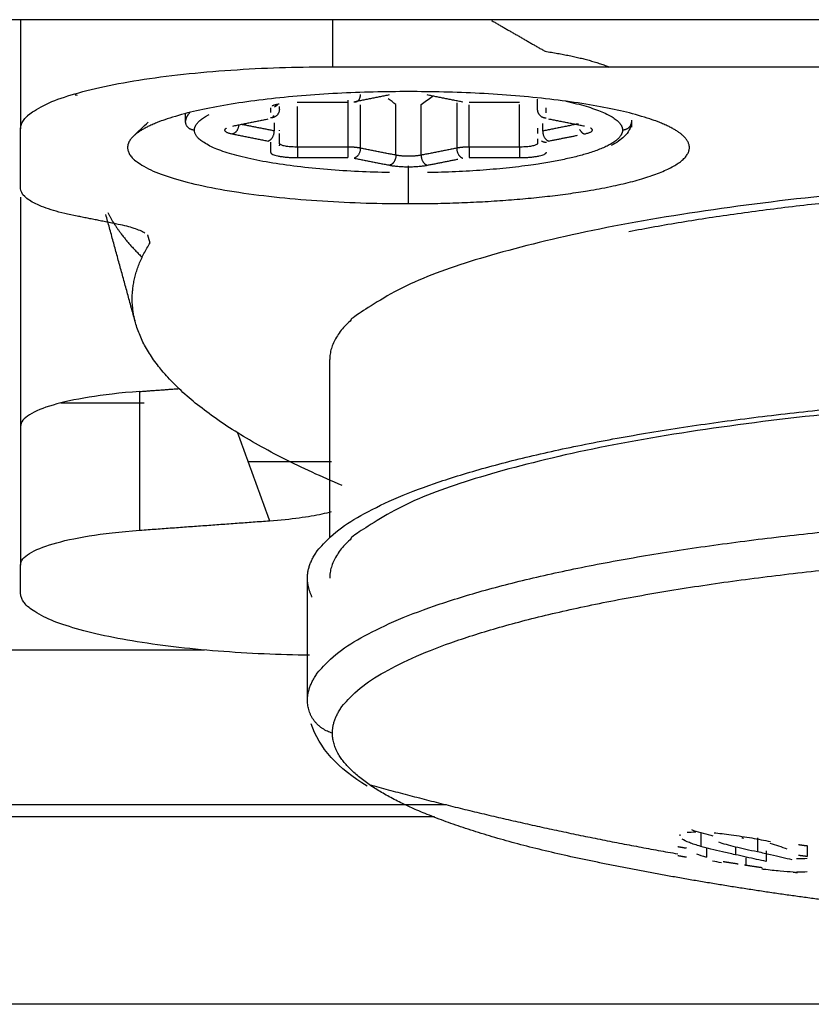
# Model space of a CAD drawing. Header units: millimetres. Extents: x 4946 to 6276, y -4769 to -3439.
# Tile 84 of 195: x 5825.58 to 5834.45, y -4066.92 to -4055.88. Entities that reach past the tile are written whole.
import ezdxf

# ---------------------------------------------------------------- set-up
doc = ezdxf.new("R2010")
doc.units = ezdxf.units.MM
doc.layers.add('ROXX_NEOmini_FIXTURE', color=7, linetype='Continuous', true_color=0x000000)

msp = doc.modelspace()

# ---------------------------------------------------------------- linework, layer by layer
at = {"layer": 'ROXX_NEOmini_FIXTURE', "color": 18, "lineweight": -3, "true_color": 0x000000}
for points, degree in [([(5799.438, -4055.883), (5824.638, -4055.883), (5849.838, -4055.883)], 2), ([(5825.588, -4055.883), (5825.588, -4056.495), (5825.588, -4057.107)], 2), ([(5829.088, -4056.41), (5829.088, -4056.146), (5829.088, -4055.883)], 2), ([(5830.867, -4055.891), (5831.168, -4056.064), (5831.469, -4056.237)], 2), ([(5829.088, -4056.41), (5839.438, -4056.41), (5849.788, -4056.41)], 2), ([(5826.2, -4056.724), (5826.207, -4056.726), (5826.215, -4056.727), (5826.222, -4056.729)], 3), ([(5829.722, -4056.727), (5829.523, -4056.767), (5829.325, -4056.807)], 2), ([(5830.546, -4056.807), (5830.346, -4056.767), (5830.147, -4056.727)], 2), ([(5829.254, -4056.813), (5828.972, -4056.813), (5828.69, -4056.813)], 2), ([(5829.256, -4056.786), (5829.256, -4057.049), (5829.256, -4057.311)], 2), ([(5829.398, -4056.837), (5829.398, -4057.08), (5829.398, -4057.323)], 2), ([(5829.797, -4056.833), (5829.768, -4056.812), (5829.739, -4056.791), (5829.709, -4056.77)], 3), ([(5829.797, -4057.402), (5829.797, -4057.118), (5829.797, -4056.833)], 2), ([(5830.08, -4057.402), (5830.08, -4057.118), (5830.08, -4056.833)], 2), ([(5830.479, -4056.814), (5830.479, -4057.068), (5830.479, -4057.323)], 2), ([(5831.181, -4056.812), (5830.899, -4056.812), (5830.617, -4056.812)], 2), ([(5830.62, -4057.311), (5830.62, -4057.075), (5830.62, -4056.839)], 2), ([(5831.184, -4057.311), (5831.184, -4057.071), (5831.184, -4056.832)], 2), ([(5831.381, -4056.774), (5831.382, -4056.83), (5831.382, -4056.886)], 2), ([(5827.438, -4057.023), (5827.438, -4056.979), (5827.438, -4056.935)], 2), ([(5828.39, -4056.873), (5828.39, -4056.898), (5828.39, -4056.924)], 2), ([(5828.49, -4056.887), (5828.49, -4056.871), (5828.49, -4056.855)], 2), ([(5828.692, -4057.311), (5828.692, -4057.084), (5828.692, -4056.857)], 2), ([(5831.482, -4056.929), (5831.482, -4056.9), (5831.481, -4056.872)], 2), ([(5826.854, -4057.189), (5826.909, -4057.136), (5826.964, -4057.083), (5827.02, -4057.03)], 3), ([(5828.361, -4056.999), (5828.162, -4057.039), (5827.963, -4057.079)], 2), ([(5828.433, -4057.13), (5828.25, -4057.094), (5828.067, -4057.058)], 2), ([(5828.433, -4057.039), (5828.433, -4057.085), (5828.433, -4057.13)], 2), ([(5831.443, -4057.131), (5831.443, -4057.089), (5831.443, -4057.047)], 2), ([(5831.842, -4057.051), (5831.642, -4057.091), (5831.443, -4057.131)], 2), ([(5831.912, -4057.078), (5831.712, -4057.038), (5831.511, -4056.998)], 2), ([(5832.438, -4057.009), (5832.438, -4057.048), (5832.438, -4057.087)], 2), ([(5825.588, -4057.774), (5825.588, -4057.441), (5825.588, -4057.107)], 2), ([(5827.965, -4057.164), (5828.164, -4057.203), (5828.363, -4057.243)], 2), ([(5828.492, -4057.129), (5828.492, -4057.124), (5828.492, -4057.12)], 2), ([(5828.492, -4057.271), (5828.492, -4057.215), (5828.492, -4057.159)], 2), ([(5831.384, -4057.1), (5831.384, -4057.129), (5831.384, -4057.159)], 2), ([(5828.392, -4057.257), (5828.392, -4057.313), (5828.392, -4057.369)], 2), ([(5831.384, -4057.217), (5831.384, -4057.244), (5831.384, -4057.271)], 2), ([(5831.513, -4057.243), (5831.673, -4057.211), (5831.833, -4057.179)], 2), ([(5829.256, -4057.311), (5828.974, -4057.311), (5828.692, -4057.311)], 2), ([(5829.797, -4057.402), (5829.597, -4057.363), (5829.398, -4057.323)], 2), ([(5830.479, -4057.323), (5830.279, -4057.363), (5830.08, -4057.402)], 2), ([(5831.184, -4057.311), (5830.902, -4057.311), (5830.62, -4057.311)], 2), ([(5828.692, -4057.429), (5828.974, -4057.429), (5829.256, -4057.429)], 2), ([(5829.327, -4057.435), (5829.527, -4057.475), (5829.726, -4057.514)], 2), ([(5830.15, -4057.514), (5830.322, -4057.48), (5830.493, -4057.446)], 2), ([(5830.62, -4057.429), (5830.902, -4057.429), (5831.184, -4057.429)], 2), ([(5829.938, -4057.945), (5829.938, -4057.733), (5829.938, -4057.521)], 2), ([(5826.222, -4058.085), (5826.124, -4058.066), (5825.949, -4058.024), (5825.743, -4057.946), (5825.624, -4057.869), (5825.588, -4057.807), (5825.588, -4057.774)], 3), ([(5825.588, -4057.872), (5825.588, -4059.156), (5825.588, -4060.441)], 2), ([(5826.683, -4058.177), (5826.453, -4058.131), (5826.222, -4058.085)], 2), ([(5826.877, -4059.279), (5826.71, -4058.672), (5826.544, -4058.065)], 2), ([(5826.981, -4058.274), (5826.951, -4058.256), (5826.869, -4058.221), (5826.752, -4058.191), (5826.683, -4058.177)], 3), ([(5827.041, -4058.386), (5827.027, -4058.341), (5827.014, -4058.295)], 2), ([(5829.055, -4061.685), (5829.055, -4060.689), (5829.055, -4059.692)], 2), ([(5826.927, -4060.05), (5827.146, -4060.034), (5827.364, -4060.018)], 2), ([(5826.927, -4060.05), (5826.7, -4060.066), (5826.33, -4060.111), (5825.929, -4060.199), (5825.665, -4060.307), (5825.588, -4060.393), (5825.588, -4060.441)], 3), ([(5826.927, -4061.605), (5826.927, -4060.827), (5826.927, -4060.05)], 2), ([(5826.975, -4060.181), (5826.508, -4060.181), (5826.04, -4060.181)], 2), ([(5825.588, -4060.441), (5825.588, -4061.218), (5825.588, -4061.996)], 2), ([(5828.021, -4060.513), (5828.14, -4060.842), (5828.259, -4061.171), (5828.379, -4061.499)], 3), ([(5829.075, -4060.839), (5828.607, -4060.839), (5828.139, -4060.839)], 2), ([(5826.927, -4061.605), (5827.653, -4061.552), (5828.379, -4061.499)], 2), ([(5825.588, -4061.996), (5825.588, -4061.948), (5825.665, -4061.862), (5825.929, -4061.754), (5826.33, -4061.666), (5826.7, -4061.621), (5826.927, -4061.605)], 3), ([(5825.588, -4062.311), (5825.588, -4062.153), (5825.588, -4061.996)], 2), ([(5828.805, -4063.514), (5828.805, -4062.828), (5828.805, -4062.142)], 2), ([(5824.22, -4062.947), (5825.936, -4062.947), (5827.652, -4062.947)], 2), ([(5829.473, -4064.475), (5829.154, -4064.275), (5828.932, -4064.044), (5828.846, -4063.774)], 3), ([(5823.452, -4064.679), (5826.908, -4064.679), (5830.365, -4064.679)], 2), ([(5823.247, -4064.812), (5826.737, -4064.812), (5830.228, -4064.812)], 2), ([(5833.063, -4064.991), (5833.089, -4064.988), (5833.122, -4064.986), (5833.159, -4064.986)], 3), ([(5833.111, -4064.961), (5833.141, -4064.972), (5833.177, -4064.983), (5833.217, -4064.994)], 3), ([(5833.217, -4064.994), (5833.217, -4065.071), (5833.217, -4065.148)], 2), ([(5833.364, -4064.996), (5833.392, -4064.999), (5833.452, -4065.005), (5833.555, -4065.018), (5833.635, -4065.03), (5833.677, -4065.036)], 3), ([(5832.981, -4065.017), (5832.981, -4065.024), (5832.981, -4065.031)], 2), ([(5833.217, -4065.148), (5833.166, -4065.134), (5833.08, -4065.106), (5833.024, -4065.079), (5833.007, -4065.066)], 3), ([(5833.416, -4065.099), (5833.438, -4065.108), (5833.466, -4065.116), (5833.499, -4065.125)], 3), ([(5833.699, -4065.06), (5833.691, -4065.058), (5833.683, -4065.057), (5833.674, -4065.056)], 3), ([(5833.677, -4065.036), (5833.714, -4065.042), (5833.788, -4065.054), (5833.895, -4065.073), (5833.964, -4065.087), (5833.998, -4065.094)], 3), ([(5833.85, -4065.054), (5833.85, -4065.131), (5833.85, -4065.207)], 2), ([(5833.603, -4065.242), (5833.551, -4065.231), (5833.454, -4065.209), (5833.328, -4065.179), (5833.252, -4065.158), (5833.217, -4065.148)], 3), ([(5833.279, -4065.165), (5833.279, -4065.217), (5833.279, -4065.269)], 2), ([(5833.499, -4065.125), (5833.531, -4065.134), (5833.601, -4065.152), (5833.719, -4065.179), (5833.805, -4065.198), (5833.85, -4065.207)], 3), ([(5833.603, -4065.152), (5833.603, -4065.197), (5833.603, -4065.242)], 2), ([(5833.85, -4065.207), (5833.902, -4065.218), (5833.999, -4065.239), (5834.129, -4065.269), (5834.204, -4065.287), (5834.238, -4065.296)], 3), ([(5833.947, -4065.2), (5833.947, -4065.259), (5833.947, -4065.317)], 2), ([(5834.091, -4065.147), (5834.061, -4065.137), (5834.028, -4065.127), (5833.992, -4065.118)], 3), ([(5834.186, -4065.18), (5834.157, -4065.169), (5834.126, -4065.158), (5834.091, -4065.147)], 3), ([(5833.166, -4065.231), (5833.197, -4065.243), (5833.235, -4065.256), (5833.279, -4065.269)], 3), ([(5833.446, -4065.332), (5833.413, -4065.326), (5833.38, -4065.32), (5833.348, -4065.313)], 3), ([(5833.947, -4065.317), (5833.913, -4065.31), (5833.842, -4065.294), (5833.728, -4065.269), (5833.645, -4065.251), (5833.603, -4065.242)], 3), ([(5833.722, -4065.275), (5833.721, -4065.32), (5833.72, -4065.365)], 2), ([(5834.289, -4065.283), (5834.337, -4065.284), (5834.377, -4065.284), (5834.409, -4065.282)], 3), ([(5834.408, -4065.435), (5834.376, -4065.437), (5834.337, -4065.438), (5834.289, -4065.437)], 3)]:
    msp.add_open_spline(points, degree=degree, dxfattribs=at)
for points, weights, degree in [([(5831.469, -4056.237), (5831.934, -4056.309), (5832.19, -4056.414)], [0.85709134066, 0.84462624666, 0.878401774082], 2), ([(5825.588, -4057.107), (5825.588, -4056.41), (5829.088, -4056.41)], [1, 0.707106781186, 1], 2), ([(5829.938, -4056.689), (5827.375, -4056.689), (5826.854, -4057.189)], [1, 0.775710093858, 1], 2), ([(5829.396, -4056.723), (5829.396, -4056.821), (5829.325, -4056.807)], [1, 0.707106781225, 1], 2), ([(5833.022, -4057.189), (5832.501, -4056.689), (5829.938, -4056.689)], [1, 0.775710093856, 1], 2), ([(5828.487, -4056.829), (5828.436, -4056.838), (5828.41, -4056.851)], [0.917187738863, 0.93284791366, 1], 2), ([(5828.468, -4056.836), (5828.455, -4056.852), (5828.436, -4056.862)], [0.855957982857, 0.846569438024, 0.873837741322], 2), ([(5831.704, -4056.797), (5832.338, -4056.934), (5832.338, -4057.121)], [0.853916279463, 0.860843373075, 1], 2), ([(5827.487, -4056.924), (5827.44, -4056.972), (5827.438, -4057.02)], [0.933246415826, 0.96156112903, 1], 2), ([(5827.538, -4057.121), (5827.538, -4057.03), (5827.703, -4056.946)], [1, 0.927512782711, 0.89090483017], 2), ([(5828.49, -4056.887), (5828.49, -4056.985), (5828.39, -4056.985)], [1, 0.707106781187, 1], 2), ([(5831.382, -4056.886), (5831.382, -4056.984), (5831.482, -4056.984)], [1, 0.707457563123, 1], 2), ([(5827.538, -4057.121), (5827.438, -4057.121), (5827.438, -4057.023)], [1, 0.707106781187, 1], 2), ([(5828.425, -4056.956), (5828.421, -4056.968), (5828.414, -4056.978)], [0.880067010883, 0.857114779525, 0.854031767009], 2), ([(5832.438, -4057.023), (5832.438, -4057.121), (5832.338, -4057.121)], [1, 0.707106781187, 1], 2), ([(5829.725, -4057.597), (5827.538, -4057.558), (5827.538, -4057.121)], [0.96650845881, 0.725441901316, 1], 2), ([(5827.896, -4057.1), (5827.826, -4057.136), (5827.965, -4057.164)], [1, 0.837061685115, 1], 2), ([(5828.034, -4057.065), (5828.026, -4057.151), (5827.965, -4057.164)], [0.95080266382, 0.734214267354, 1], 2), ([(5828.363, -4057.243), (5828.433, -4057.228), (5828.433, -4057.13)], [1, 0.707106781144, 1], 2), ([(5831.443, -4057.131), (5831.443, -4057.229), (5831.513, -4057.243)], [1, 0.707106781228, 1], 2), ([(5831.857, -4057.114), (5831.878, -4057.156), (5831.913, -4057.163)], [0.85665156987, 0.832252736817, 1], 2), ([(5831.913, -4057.163), (5832.051, -4057.135), (5831.98, -4057.099)], [1, 0.838449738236, 1], 2), ([(5826.854, -4057.189), (5826.788, -4057.252), (5826.788, -4057.317)], [1, 0.994757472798, 1], 2), ([(5828.492, -4057.271), (5828.492, -4057.285), (5828.488, -4057.298)], [1, 0.945263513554, 0.910985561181], 2), ([(5828.692, -4057.311), (5828.492, -4057.311), (5828.492, -4057.271)], [1, 0.707106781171, 1], 2), ([(5831.384, -4057.271), (5831.384, -4057.311), (5831.184, -4057.311)], [1, 0.707106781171, 1], 2), ([(5831.431, -4057.242), (5831.456, -4057.257), (5831.484, -4057.257)], [0.864884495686, 0.894289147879, 1], 2), ([(5826.788, -4057.317), (5826.788, -4057.945), (5829.938, -4057.945)], [1, 0.707106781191, 1], 2), ([(5828.392, -4057.369), (5828.392, -4057.429), (5828.692, -4057.429)], [1, 0.707106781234, 1], 2), ([(5828.692, -4057.311), (5828.692, -4057.409), (5828.692, -4057.429)], [1, 0.707106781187, 1], 2), ([(5829.398, -4057.323), (5829.339, -4057.311), (5829.256, -4057.311)], [1, 0.923879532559, 1], 2), ([(5829.256, -4057.311), (5829.256, -4057.409), (5829.256, -4057.429)], [1, 0.707106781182, 1], 2), ([(5829.398, -4057.323), (5829.398, -4057.421), (5829.327, -4057.435)], [1, 0.707106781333, 1], 2), ([(5830.62, -4057.311), (5830.537, -4057.311), (5830.479, -4057.323)], [1, 0.923879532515, 1], 2), ([(5830.479, -4057.323), (5830.479, -4057.421), (5830.549, -4057.435)], [1, 0.707106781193, 1], 2), ([(5830.62, -4057.311), (5830.62, -4057.409), (5830.62, -4057.429)], [1, 0.707106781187, 1], 2), ([(5831.184, -4057.311), (5831.184, -4057.409), (5831.184, -4057.429)], [1, 0.707106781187, 1], 2), ([(5831.184, -4057.429), (5831.484, -4057.429), (5831.484, -4057.369)], [1, 0.707106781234, 1], 2), ([(5829.797, -4057.402), (5829.797, -4057.5), (5829.726, -4057.514)], [1, 0.707106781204, 1], 2), ([(5830.08, -4057.402), (5829.938, -4057.43), (5829.797, -4057.402)], [1, 0.707106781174, 1], 2), ([(5830.08, -4057.402), (5830.08, -4057.5), (5830.15, -4057.514)], [1, 0.707106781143, 1], 2), ([(5829.726, -4057.514), (5829.938, -4057.557), (5830.15, -4057.514)], [1, 0.7071067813, 1], 2), ([(5838.821, -4057.697), (5835.094, -4057.742), (5832.409, -4058.26)], [0.976064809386, 0.856266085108, 0.853613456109], 2), ([(5826.566, -4058.045), (5826.695, -4058.298), (5826.951, -4058.546)], [0.996227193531, 0.992730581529, 0.99180797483], 2), ([(5826.877, -4059.279), (5826.754, -4058.831), (5827.041, -4058.386)], [1, 0.995845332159, 1], 2), ([(5829.193, -4061.105), (5827.139, -4060.237), (5826.877, -4059.279)], [1, 0.98138972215, 1], 2), ([(5839.455, -4060.069), (5829.055, -4060.069), (5829.055, -4062.142)], [1, 0.707106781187, 1], 2), ([(5828.859, -4062.357), (5828.805, -4062.25), (5828.805, -4062.142)], [0.979924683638, 0.988643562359, 1], 2), ([(5828.828, -4063.007), (5825.588, -4062.959), (5825.588, -4062.311)], [0.971190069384, 0.722299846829, 1], 2), ([(5829.085, -4063.879), (5828.805, -4063.8), (5828.805, -4063.514)], [1, 0.799185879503, 1], 2), ([(5829.498, -4064.456), (5829.085, -4064.173), (5829.085, -4063.879)], [1, 0.989998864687, 1], 2), ([(5832.095, -4065.335), (5830.235, -4064.962), (5829.498, -4064.456)], [1, 0.969077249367, 1], 2), ([(5829.498, -4064.456), (5831.209, -4064.926), (5832.957, -4065.232)], [1, 0.998874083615, 1], 2), ([(5832.957, -4065.15), (5833.006, -4065.159), (5833.055, -4065.167)], [1, 0.999999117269, 1], 2), ([(5834.312, -4065.128), (5834.361, -4065.135), (5834.41, -4065.141)], [1, 0.999999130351, 1], 2), ([(5834.41, -4065.141), (5834.41, -4065.206), (5834.41, -4065.263)], [1, 0.999951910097, 1], 2), ([(5835.817, -4065.889), (5834.575, -4065.768), (5833.334, -4065.584), (5832.097, -4065.336)], [0.896494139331, 0.885902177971, 0.876135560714, 0.867194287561], 3), ([(5833.055, -4065.271), (5833.006, -4065.262), (5832.957, -4065.254)], [1, 0.999999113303, 1], 2), ([(5833.467, -4065.318), (5833.551, -4065.331), (5833.635, -4065.344)], [1, 0.999993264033, 0.999991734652], 2), ([(5834.41, -4065.263), (5834.361, -4065.256), (5834.312, -4065.25)], [1, 0.99999912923, 1], 2), ([(5833.704, -4065.355), (5833.804, -4065.371), (5833.903, -4065.385)], [0.999991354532, 0.999992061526, 1], 2), ([(5834.251, -4065.436), (5834.275, -4065.439), (5834.299, -4065.442)], [1, 0.999997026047, 0.999994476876], 2)]:
    msp.add_rational_spline(points, weights, degree=degree, dxfattribs=at)
for points, knots in [([(5830.08, -4056.833), (5830.12, -4056.803), (5830.164, -4056.772), (5830.209, -4056.742), (5830.211, -4056.74)], [0, 0, 0, 0, 0.1977325, 0.2085187, 0.2085187, 0.2085187, 0.2085187]), ([(5832.438, -4057.028), (5832.436, -4057.094), (5832.403, -4057.149), (5832.357, -4057.192), (5832.318, -4057.23), (5832.269, -4057.263), (5832.211, -4057.293)], [0.0145361, 0.0145361, 0.0145361, 0.0145361, 0.5179738, 0.5179738, 0.5179738, 0.9557648, 0.9557648, 0.9557648, 0.9557648]), ([(5828.379, -4061.499), (5828.502, -4061.49), (5828.723, -4061.467), (5828.936, -4061.431), (5829.043, -4061.404), (5829.076, -4061.395)], [0, 0, 0, 0, 0.3476998, 0.6953997, 0.8669936, 0.8669936, 0.8669936, 0.8669936]), ([(5833.217, -4064.994), (5833.252, -4065.004), (5833.296, -4065.016), (5833.343, -4065.028), (5833.35, -4065.03)], [-0.4499368, -0.4499368, -0.4499368, -0.4499368, -0.2999579, -0.2740869, -0.2740869, -0.2740869, -0.2740869]), ([(5834.251, -4065.436), (5834.208, -4065.434), (5834.112, -4065.428), (5833.982, -4065.414), (5833.907, -4065.404), (5833.901, -4065.403)], [0, 0, 0, 0, 0.199663, 0.399326, 0.4183733, 0.4183733, 0.4183733, 0.4183733]), ([(5836.432, -4066.918), (5834.179, -4066.918), (5826.658, -4066.918), (5819.171, -4066.918), (5813.943, -4066.918)], [37.693988, 37.693988, 37.693988, 37.693988, 44.440846, 60.241858, 60.241858, 60.241858, 60.241858])]:
    msp.add_open_spline(points, degree=3, knots=knots, dxfattribs=at)
for points, weights, knots in [([(5832.338, -4057.121), (5832.338, -4057.319), (5831.634, -4057.459), (5831.018, -4057.582), (5830.152, -4057.597)], [1, 0.923743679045, 1, 0.932682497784, 0.984217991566], [-7.539822, -7.539822, -7.539822, -5.653163, -5.653163, -3.98766, -3.98766, -3.98766]), ([(5829.938, -4057.945), (5831.436, -4057.945), (5832.382, -4057.713), (5833.327, -4057.481), (5833.022, -4057.189)], [1, 0.903075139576, 1, 0.903075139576, 1], [-9.896017, -9.896017, -9.896017, -7.099322, -7.099322, -4.302628, -4.302628, -4.302628]), ([(5849.855, -4059.692), (5849.855, -4057.619), (5839.455, -4057.619), (5829.055, -4057.619), (5829.055, -4059.692)], [1, 0.707106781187, 1, 0.707106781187, 1], [-32.672564, -32.672564, -32.672564, -16.336282, -16.336282, 0, 0, 0]), ([(5828.805, -4062.142), (5828.805, -4060.804), (5834.861, -4060.227), (5840.918, -4059.649), (5846.143, -4060.49)], [1, 0.84596256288, 1, 0.84596256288, 1], [0, 0, 0, 11.97973, 11.97973, 23.959459, 23.959459, 23.959459]), ([(5828.805, -4063.514), (5828.805, -4062.176), (5834.861, -4061.598), (5840.918, -4061.021), (5846.143, -4061.862)], [1, 0.84596176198, 1, 0.84596176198, 1], [-23.959523, -23.959523, -23.959523, -11.979762, -11.979762, 0, 0, 0]), ([(5829.085, -4063.879), (5829.085, -4062.575), (5834.982, -4062.013), (5840.88, -4061.451), (5845.967, -4062.27)], [1, 0.845962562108, 1, 0.845962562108, 1], [-23.329889, -23.329889, -23.329889, -11.664944, -11.664944, 0, 0, 0])]:
    msp.add_rational_spline(points, weights, degree=2, knots=knots, dxfattribs=at)

doc.saveas('drawing.dxf')
